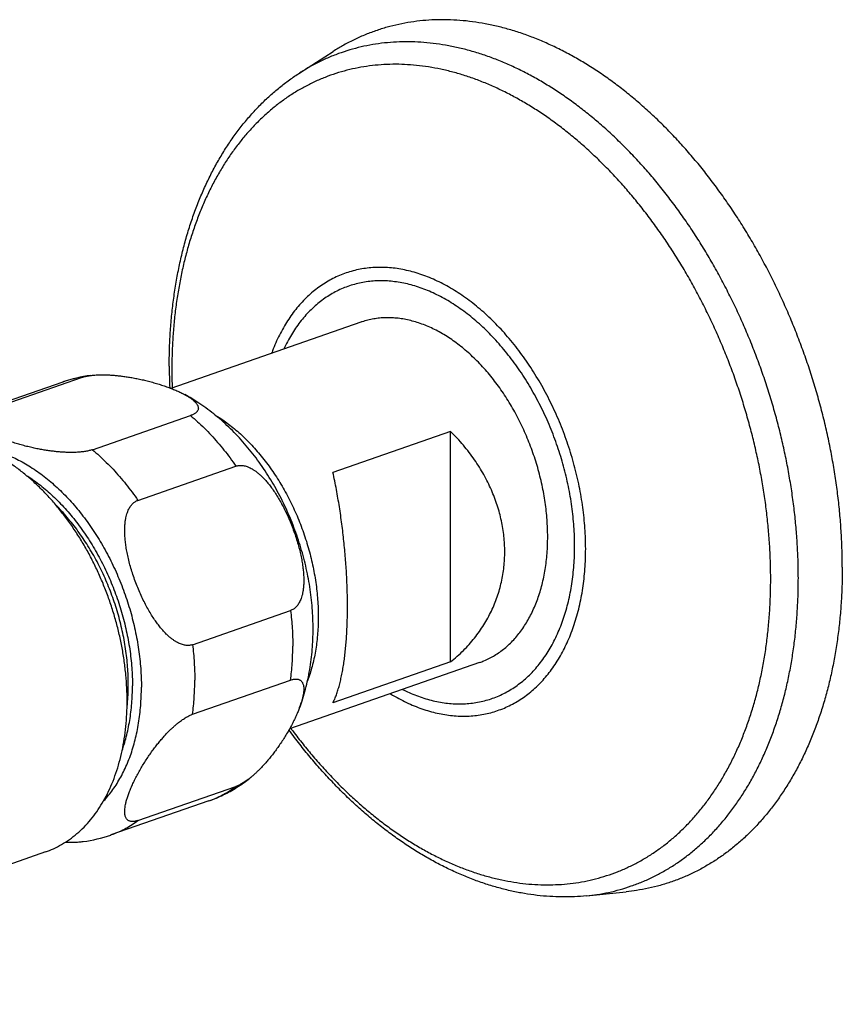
# Model space of a CAD drawing. Header units: millimetres. Extents: x 1235 to 2416, y 623 to 1378.
# Tile 10 of 19: x 1646 to 1705, y 643 to 714. Entities that reach past the tile are written whole.
import ezdxf

# ---------------------------------------------------------------- set-up
doc = ezdxf.new("R2010")
doc.units = ezdxf.units.MM
doc.header["$LTSCALE"] = 30.734
doc.layers.get('0').update_dxf_attribs({"linetype": 'CONTINUOUS'})

msp = doc.modelspace()

# ---------------------------------------------------------------- linework, layer by layer
at = {"color": 7, "linetype": 'CONTINUOUS'}
for p, q in [((1666.035, 710.034), (1668.447, 711.578)), ((1670.448, 692.046), (1656.75, 687.272)), ((1648.955, 687.731), (1641.884, 685.267)), ((1643.213, 685.59), (1650.284, 688.055)), ((1651.087, 682.845), (1658.158, 685.31)), ((1676.919, 684.169), (1668.434, 681.212)), ((1676.919, 667.534), (1676.919, 684.169)), ((1654.367, 679.192), (1661.438, 681.656)), ((1658.304, 668.78), (1665.375, 671.245)), ((1679.006, 667.495), (1665.308, 662.72)), ((1676.919, 667.534), (1668.434, 664.577)), ((1658.304, 663.76), (1665.375, 666.225)), ((1654.367, 656.094), (1661.438, 658.558)), ((1659.487, 657.515), (1652.416, 655.05)), ((1647.689, 653.825), (1616.156, 642.834)), ((1686.73, 650.662), (1689.579, 650.952))]:
    msp.add_line(p, q, dxfattribs=at)
for centre, radius, start, end in [((1696.614, 688.884), 39.99, 180.01103, 182.25927), ((1652.206, 678.395), 9.887, 97.26793, 109.20037), ((1638.888, 665.837), 14.779, 353.74333, 355.49834), ((1649.165, 664.386), 9.887, 277.26793, 289.20037)]:
    msp.add_arc(centre, radius, start, end, dxfattribs=at)
at = {"color": 9, "linetype": 'CONTINUOUS'}
for centre, radius, start, end in [((1695.592, 688.588), 38.78, 180.00982, 181.90293), ((1651.289, 681.023), 7.103, 98.13315, 109.18618)]:
    msp.add_arc(centre, radius, start, end, dxfattribs=at)
at = {"color": 7, "linetype": 'CONTINUOUS'}
for points, knots in [([(1705.168, 674.361), (1705.168, 674.772), (1705.155, 675.598), (1705.099, 676.842), (1705.006, 678.095), (1704.876, 679.354), (1704.709, 680.619), (1704.506, 681.887), (1704.266, 683.155), (1703.991, 684.422), (1703.68, 685.686), (1703.335, 686.944), (1702.955, 688.195), (1702.541, 689.436), (1702.095, 690.666), (1701.616, 691.883), (1701.106, 693.084), (1700.565, 694.268), (1699.994, 695.432), (1699.395, 696.576), (1698.768, 697.696), (1698.113, 698.792), (1697.433, 699.861), (1696.728, 700.901), (1696, 701.912), (1695.249, 702.891), (1694.477, 703.836), (1693.686, 704.747), (1692.875, 705.622), (1692.047, 706.459), (1691.203, 707.257), (1690.345, 708.014), (1689.473, 708.73), (1688.59, 709.404), (1687.696, 710.033), (1686.793, 710.618), (1685.882, 711.157), (1684.966, 711.649), (1684.045, 712.094), (1683.121, 712.491), (1682.195, 712.838), (1681.269, 713.137), (1680.345, 713.385), (1679.423, 713.583), (1678.506, 713.731), (1677.595, 713.828), (1676.691, 713.873), (1675.796, 713.868), (1674.911, 713.811), (1674.038, 713.703), (1673.179, 713.544), (1672.334, 713.334), (1671.504, 713.075), (1670.693, 712.765), (1669.9, 712.406), (1669.149, 712.01), (1668.671, 711.722), (1668.447, 711.578)], [0, 0, 0, 0, 0.019996, 0.040192, 0.060563, 0.081106, 0.101791, 0.122612, 0.143545, 0.164572, 0.18568, 0.20684, 0.228045, 0.249264, 0.270488, 0.291692, 0.312855, 0.333966, 0.354995, 0.375935, 0.396758, 0.417453, 0.438001, 0.458379, 0.478584, 0.498586, 0.518384, 0.537955, 0.557291, 0.576382, 0.59521, 0.613778, 0.632066, 0.650078, 0.667805, 0.685243, 0.702396, 0.719257, 0.735839, 0.752136, 0.768164, 0.783928, 0.799437, 0.814711, 0.829758, 0.844604, 0.859263, 0.87376, 0.888119, 0.902362, 0.916523, 0.930621, 0.944693, 0.958763, 0.972861, 0.987018, 1, 1, 1, 1]), ([(1656.624, 688.876), (1656.624, 689.281), (1656.636, 690.087), (1656.693, 691.288), (1656.788, 692.473), (1656.922, 693.641), (1657.093, 694.789), (1657.302, 695.916), (1657.549, 697.02), (1657.833, 698.098), (1658.153, 699.149), (1658.51, 700.171), (1658.903, 701.161), (1659.331, 702.119), (1659.792, 703.042), (1660.287, 703.928), (1660.813, 704.776), (1661.371, 705.584), (1661.958, 706.352), (1662.573, 707.077), (1663.215, 707.759), (1663.883, 708.397), (1664.576, 708.99), (1665.291, 709.538), (1665.785, 709.874), (1666.035, 710.034)], [0, 0, 0, 0, 0.050337, 0.100176, 0.149453, 0.198148, 0.246283, 0.293751, 0.340622, 0.386826, 0.432347, 0.477223, 0.521341, 0.564798, 0.607544, 0.649572, 0.690951, 0.731596, 0.771614, 0.811011, 0.849781, 0.888039, 0.925778, 0.963073, 1, 1, 1, 1]), ([(1683.92, 676.567), (1683.92, 676.77), (1683.912, 677.181), (1683.877, 677.798), (1683.82, 678.421), (1683.741, 679.047), (1683.639, 679.674), (1683.514, 680.302), (1683.368, 680.929), (1683.201, 681.553), (1683.013, 682.172), (1682.803, 682.785), (1682.574, 683.391), (1682.326, 683.988), (1682.058, 684.574), (1681.773, 685.149), (1681.47, 685.71), (1681.15, 686.256), (1680.814, 686.787), (1680.463, 687.3), (1680.098, 687.794), (1679.719, 688.268), (1679.328, 688.721), (1678.926, 689.152), (1678.513, 689.56), (1678.091, 689.943), (1677.66, 690.302), (1677.222, 690.634), (1676.778, 690.939), (1676.329, 691.216), (1675.875, 691.465), (1675.419, 691.685), (1674.961, 691.875), (1674.503, 692.035), (1674.044, 692.165), (1673.588, 692.264), (1673.134, 692.332), (1672.684, 692.368), (1672.239, 692.373), (1671.8, 692.347), (1671.369, 692.289), (1670.946, 692.2), (1670.641, 692.112), (1670.477, 692.056), (1670.448, 692.046)], [0, 0, 0, 0, 0.026231, 0.052774, 0.079599, 0.106673, 0.133961, 0.161428, 0.189036, 0.216749, 0.244528, 0.272335, 0.30013, 0.327876, 0.355533, 0.383063, 0.410431, 0.437599, 0.464532, 0.491197, 0.517563, 0.543599, 0.569277, 0.594572, 0.619462, 0.643928, 0.667952, 0.691523, 0.714631, 0.737272, 0.759447, 0.781159, 0.80242, 0.823243, 0.843649, 0.863665, 0.883323, 0.902658, 0.921714, 0.940537, 0.959179, 0.977694, 0.996138, 1, 1, 1, 1]), ([(1650.284, 688.055), (1650.32, 688.067), (1650.396, 688.091), (1650.515, 688.123), (1650.644, 688.152), (1650.784, 688.178), (1650.889, 688.193), (1650.947, 688.201), (1650.955, 688.202)], [0, 0, 0, 0, 0.167196, 0.346211, 0.537529, 0.742819, 0.963625, 1, 1, 1, 1]), ([(1650.955, 688.202), (1651.001, 688.208), (1651.105, 688.22), (1651.272, 688.234), (1651.461, 688.245), (1651.666, 688.251), (1651.888, 688.252), (1652.127, 688.247), (1652.384, 688.235), (1652.661, 688.216), (1652.956, 688.188), (1653.268, 688.151), (1653.598, 688.104), (1653.942, 688.047), (1654.299, 687.979), (1654.667, 687.9), (1655.041, 687.811), (1655.418, 687.711), (1655.793, 687.602), (1656.16, 687.486), (1656.514, 687.362), (1656.849, 687.235), (1657.162, 687.104), (1657.449, 686.973), (1657.638, 686.877), (1657.732, 686.826), (1657.742, 686.821)], [0, 0, 0, 0, 0.019697, 0.044751, 0.071788, 0.100925, 0.13244, 0.1665, 0.203257, 0.242813, 0.285113, 0.330122, 0.37763, 0.427502, 0.479492, 0.533298, 0.58841, 0.644275, 0.700174, 0.755386, 0.809088, 0.860557, 0.909088, 0.954167, 0.995386, 1, 1, 1, 1]), ([(1666.999, 669.912), (1666.999, 670.164), (1666.989, 670.669), (1666.944, 671.429), (1666.869, 672.19), (1666.764, 672.951), (1666.631, 673.709), (1666.47, 674.464), (1666.282, 675.212), (1666.066, 675.954), (1665.825, 676.688), (1665.557, 677.412), (1665.264, 678.125), (1664.946, 678.827), (1664.603, 679.514), (1664.236, 680.187), (1663.847, 680.844), (1663.434, 681.483), (1662.999, 682.103), (1662.542, 682.702), (1662.065, 683.278), (1661.569, 683.83), (1661.054, 684.355), (1660.522, 684.853), (1659.975, 685.321), (1659.414, 685.757), (1658.841, 686.162), (1658.284, 686.516), (1657.914, 686.728), (1657.742, 686.821)], [0, 0, 0, 0, 0.037529, 0.075212, 0.11323, 0.151326, 0.18955, 0.227797, 0.266097, 0.304422, 0.342741, 0.381048, 0.419309, 0.45751, 0.495642, 0.533643, 0.571568, 0.609267, 0.646898, 0.684173, 0.721369, 0.758108, 0.79469, 0.830764, 0.866535, 0.901788, 0.936532, 0.970835, 1, 1, 1, 1]), ([(1657.742, 686.821), (1657.809, 686.785), (1657.942, 686.709), (1658.129, 686.59), (1658.294, 686.47), (1658.429, 686.355), (1658.537, 686.246), (1658.618, 686.143), (1658.675, 686.046), (1658.71, 685.954), (1658.725, 685.869), (1658.722, 685.791), (1658.703, 685.718), (1658.671, 685.651), (1658.627, 685.59), (1658.572, 685.533), (1658.507, 685.481), (1658.432, 685.432), (1658.349, 685.388), (1658.257, 685.346), (1658.192, 685.322), (1658.158, 685.31)], [0, 0, 0, 0, 0.100752, 0.202989, 0.292808, 0.370851, 0.438094, 0.495555, 0.544667, 0.586962, 0.624225, 0.658253, 0.690671, 0.722946, 0.756019, 0.79063, 0.827345, 0.866356, 0.907944, 0.952457, 1, 1, 1, 1]), ([(1651.087, 682.845), (1651.051, 682.832), (1650.975, 682.808), (1650.856, 682.776), (1650.727, 682.748), (1650.587, 682.722), (1650.437, 682.7), (1650.274, 682.681), (1650.099, 682.666), (1649.91, 682.655), (1649.705, 682.648), (1649.484, 682.648), (1649.244, 682.653), (1648.987, 682.664), (1648.71, 682.684), (1648.415, 682.712), (1648.103, 682.749), (1647.773, 682.795), (1647.429, 682.853), (1647.072, 682.921), (1646.704, 682.999), (1646.33, 683.089), (1645.953, 683.188), (1645.578, 683.297), (1645.211, 683.414), (1644.857, 683.537), (1644.522, 683.665), (1644.209, 683.795), (1643.922, 683.927), (1643.665, 684.057), (1643.438, 684.185), (1643.242, 684.309), (1643.077, 684.429), (1642.942, 684.544), (1642.834, 684.653), (1642.753, 684.757), (1642.696, 684.854), (1642.661, 684.945), (1642.646, 685.03), (1642.649, 685.109), (1642.668, 685.182), (1642.7, 685.249), (1642.744, 685.31), (1642.799, 685.367), (1642.864, 685.419), (1642.939, 685.467), (1643.022, 685.512), (1643.114, 685.553), (1643.179, 685.578), (1643.213, 685.59)], [0, 0, 0, 0, 0.011556, 0.023928, 0.037151, 0.05134, 0.066601, 0.082973, 0.1006, 0.119623, 0.140122, 0.162296, 0.186259, 0.212121, 0.239951, 0.269711, 0.301378, 0.334803, 0.369891, 0.40647, 0.444326, 0.483102, 0.522407, 0.561736, 0.600581, 0.638364, 0.674577, 0.708722, 0.740439, 0.769439, 0.795587, 0.818828, 0.839245, 0.856985, 0.87227, 0.885332, 0.896496, 0.90611, 0.914581, 0.922316, 0.929685, 0.937021, 0.944539, 0.952407, 0.960753, 0.969621, 0.979074, 0.989193, 1, 1, 1, 1]), ([(1680.823, 675.487), (1680.823, 675.672), (1680.813, 676.044), (1680.768, 676.602), (1680.693, 677.161), (1680.587, 677.721), (1680.452, 678.281), (1680.285, 678.84), (1680.089, 679.398), (1679.861, 679.953), (1679.603, 680.504), (1679.313, 681.052), (1678.993, 681.593), (1678.641, 682.129), (1678.257, 682.656), (1677.843, 683.174), (1677.397, 683.681), (1677.082, 684.008), (1676.919, 684.169)], [0, 0, 0, 0, 0.056836, 0.114083, 0.171764, 0.230041, 0.28897, 0.348601, 0.409088, 0.470437, 0.532739, 0.59609, 0.660473, 0.726013, 0.792714, 0.860565, 0.929675, 1, 1, 1, 1]), ([(1653.585, 664.711), (1653.585, 665.026), (1653.569, 665.661), (1653.501, 666.617), (1653.388, 667.581), (1653.23, 668.55), (1653.029, 669.518), (1652.785, 670.482), (1652.499, 671.438), (1652.172, 672.383), (1651.806, 673.312), (1651.401, 674.221), (1650.961, 675.108), (1650.486, 675.967), (1649.978, 676.796), (1649.44, 677.591), (1648.874, 678.349), (1648.282, 679.067), (1647.666, 679.742), (1647.029, 680.371), (1646.374, 680.952), (1645.703, 681.482), (1645.019, 681.959), (1644.325, 682.381), (1643.623, 682.746), (1642.917, 683.053), (1642.209, 683.301), (1641.502, 683.488), (1640.8, 683.613), (1640.104, 683.677), (1639.418, 683.678), (1638.745, 683.617), (1638.087, 683.493), (1637.65, 683.367), (1637.43, 683.291), (1637.419, 683.287)], [0, 0, 0, 0, 0.033772, 0.068084, 0.102797, 0.137864, 0.17326, 0.208835, 0.244519, 0.280296, 0.316011, 0.351582, 0.387002, 0.422123, 0.456859, 0.491216, 0.525062, 0.558316, 0.591002, 0.623012, 0.654279, 0.684853, 0.714659, 0.743657, 0.771926, 0.799436, 0.826184, 0.852285, 0.877763, 0.902656, 0.927119, 0.951225, 0.975048, 0.998768, 1, 1, 1, 1]), ([(1661.438, 681.656), (1661.473, 681.669), (1661.546, 681.689), (1661.659, 681.708), (1661.777, 681.715), (1661.9, 681.708), (1662.03, 681.689), (1662.166, 681.655), (1662.308, 681.605), (1662.459, 681.539), (1662.617, 681.454), (1662.784, 681.348), (1662.96, 681.219), (1663.145, 681.065), (1663.339, 680.883), (1663.54, 680.672), (1663.749, 680.431), (1663.962, 680.158), (1664.18, 679.853), (1664.399, 679.516), (1664.618, 679.147), (1664.835, 678.75), (1665.046, 678.327), (1665.249, 677.884), (1665.44, 677.425), (1665.617, 676.957), (1665.777, 676.487), (1665.918, 676.021), (1666.038, 675.567), (1666.138, 675.129), (1666.216, 674.711), (1666.273, 674.318), (1666.31, 673.95), (1666.329, 673.609), (1666.33, 673.295), (1666.317, 673.009), (1666.29, 672.751), (1666.251, 672.518), (1666.202, 672.311), (1666.144, 672.127), (1666.08, 671.964), (1666.009, 671.82), (1665.932, 671.694), (1665.851, 671.585), (1665.764, 671.49), (1665.674, 671.409), (1665.579, 671.341), (1665.479, 671.286), (1665.41, 671.257), (1665.375, 671.245)], [0, 0, 0, 0, 0.008677, 0.017517, 0.026629, 0.036172, 0.046296, 0.057107, 0.068778, 0.081485, 0.095368, 0.110654, 0.127526, 0.146168, 0.166751, 0.18937, 0.21413, 0.241039, 0.27014, 0.301405, 0.33476, 0.369991, 0.40683, 0.444872, 0.48368, 0.52271, 0.56145, 0.599359, 0.636002, 0.670981, 0.704035, 0.734958, 0.763683, 0.790192, 0.814534, 0.836727, 0.856885, 0.875111, 0.89158, 0.906485, 0.920013, 0.932392, 0.943769, 0.954322, 0.96423, 0.9736, 0.982585, 0.991349, 1, 1, 1, 1]), ([(1669.48, 671.533), (1669.48, 671.72), (1669.477, 672.096), (1669.465, 672.664), (1669.445, 673.242), (1669.417, 673.828), (1669.38, 674.422), (1669.336, 675.023), (1669.283, 675.63), (1669.222, 676.242), (1669.153, 676.859), (1669.076, 677.479), (1668.99, 678.102), (1668.896, 678.727), (1668.793, 679.351), (1668.682, 679.974), (1668.563, 680.595), (1668.478, 681.006), (1668.434, 681.212)], [0, 0, 0, 0, 0.057313, 0.115668, 0.174939, 0.235138, 0.296176, 0.357952, 0.420477, 0.483606, 0.547283, 0.611454, 0.67595, 0.740742, 0.805678, 0.870592, 0.935433, 1, 1, 1, 1]), ([(1658.304, 668.78), (1658.269, 668.768), (1658.196, 668.747), (1658.084, 668.729), (1657.966, 668.722), (1657.842, 668.728), (1657.712, 668.748), (1657.577, 668.782), (1657.434, 668.831), (1657.283, 668.898), (1657.125, 668.983), (1656.958, 669.089), (1656.782, 669.218), (1656.597, 669.372), (1656.403, 669.553), (1656.202, 669.764), (1655.994, 670.006), (1655.78, 670.279), (1655.563, 670.584), (1655.343, 670.921), (1655.124, 671.289), (1654.907, 671.687), (1654.696, 672.109), (1654.493, 672.553), (1654.302, 673.012), (1654.125, 673.48), (1653.965, 673.95), (1653.824, 674.415), (1653.704, 674.87), (1653.604, 675.308), (1653.527, 675.725), (1653.469, 676.119), (1653.432, 676.487), (1653.414, 676.828), (1653.412, 677.142), (1653.425, 677.428), (1653.453, 677.686), (1653.492, 677.919), (1653.54, 678.126), (1653.598, 678.31), (1653.663, 678.473), (1653.734, 678.616), (1653.81, 678.742), (1653.892, 678.852), (1653.978, 678.947), (1654.069, 679.028), (1654.164, 679.096), (1654.263, 679.151), (1654.332, 679.179), (1654.367, 679.192)], [0, 0, 0, 0, 0.008677, 0.017517, 0.026629, 0.036172, 0.046296, 0.057107, 0.068778, 0.081485, 0.095368, 0.110654, 0.127526, 0.146168, 0.166751, 0.189369, 0.21413, 0.241039, 0.270139, 0.301404, 0.334759, 0.36999, 0.406828, 0.444871, 0.483679, 0.522709, 0.561449, 0.599358, 0.636001, 0.670981, 0.704036, 0.734958, 0.763683, 0.790192, 0.814535, 0.836727, 0.856885, 0.875111, 0.89158, 0.906485, 0.920013, 0.932392, 0.943769, 0.954322, 0.96423, 0.9736, 0.982585, 0.991349, 1, 1, 1, 1]), ([(1653.622, 664.677), (1653.638, 664.881), (1653.662, 665.293), (1653.673, 665.917), (1653.661, 666.548), (1653.625, 667.187), (1653.565, 667.83), (1653.482, 668.477), (1653.375, 669.126), (1653.244, 669.775), (1653.091, 670.422), (1652.915, 671.066), (1652.718, 671.705), (1652.498, 672.338), (1652.258, 672.962), (1651.998, 673.577), (1651.718, 674.181), (1651.418, 674.772), (1651.101, 675.348), (1650.766, 675.909), (1650.415, 676.452), (1650.048, 676.976), (1649.667, 677.481), (1649.271, 677.965), (1648.879, 678.407), (1648.614, 678.684), (1648.489, 678.811)], [0, 0, 0, 0, 0.03972, 0.080023, 0.120867, 0.162205, 0.203986, 0.246159, 0.288667, 0.331453, 0.374458, 0.417621, 0.460881, 0.504175, 0.547442, 0.590619, 0.633644, 0.676458, 0.718999, 0.761212, 0.80304, 0.844429, 0.88533, 0.925696, 0.965482, 1, 1, 1, 1]), ([(1679.006, 667.495), (1679.113, 667.533), (1679.353, 667.624), (1679.718, 667.793), (1680.097, 668.003), (1680.463, 668.243), (1680.814, 668.512), (1681.151, 668.809), (1681.471, 669.133), (1681.775, 669.483), (1682.06, 669.859), (1682.328, 670.26), (1682.577, 670.684), (1682.806, 671.131), (1683.015, 671.599), (1683.203, 672.087), (1683.37, 672.595), (1683.516, 673.12), (1683.64, 673.662), (1683.742, 674.218), (1683.821, 674.789), (1683.878, 675.372), (1683.912, 675.966), (1683.92, 676.365), (1683.92, 676.567)], [0, 0, 0, 0, 0.030903, 0.070095, 0.109506, 0.149255, 0.189452, 0.230202, 0.271598, 0.313724, 0.356651, 0.40044, 0.445139, 0.490785, 0.537404, 0.58501, 0.633608, 0.683191, 0.733746, 0.785247, 0.837666, 0.890962, 0.94509, 1, 1, 1, 1]), ([(1676.919, 667.534), (1677.082, 667.665), (1677.397, 667.934), (1677.843, 668.358), (1678.258, 668.798), (1678.641, 669.254), (1678.993, 669.724), (1679.314, 670.206), (1679.604, 670.699), (1679.862, 671.203), (1680.09, 671.716), (1680.286, 672.237), (1680.452, 672.765), (1680.588, 673.3), (1680.693, 673.84), (1680.768, 674.386), (1680.813, 674.935), (1680.823, 675.303), (1680.823, 675.487)], [0, 0, 0, 0, 0.068289, 0.135392, 0.201327, 0.266263, 0.330246, 0.393335, 0.455702, 0.517381, 0.578507, 0.639212, 0.699536, 0.759663, 0.819669, 0.879631, 0.93973, 1, 1, 1, 1]), ([(1705.168, 674.361), (1705.168, 673.954), (1705.156, 673.145), (1705.1, 671.94), (1705.007, 670.752), (1704.878, 669.582), (1704.711, 668.434), (1704.508, 667.308), (1704.269, 666.206), (1703.994, 665.13), (1703.683, 664.083), (1703.338, 663.065), (1702.958, 662.078), (1702.545, 661.124), (1702.099, 660.205), (1701.62, 659.321), (1701.11, 658.475), (1700.569, 657.667), (1699.998, 656.9), (1699.398, 656.174), (1698.77, 655.49), (1698.115, 654.849), (1697.434, 654.254), (1696.729, 653.704), (1695.999, 653.201), (1695.248, 652.745), (1694.475, 652.337), (1693.682, 651.977), (1692.87, 651.668), (1692.041, 651.408), (1691.196, 651.198), (1690.374, 651.047), (1689.832, 650.977), (1689.579, 650.952)], [0, 0, 0, 0, 0.039527, 0.078612, 0.117214, 0.155333, 0.192925, 0.229993, 0.266511, 0.302465, 0.337859, 0.372668, 0.406912, 0.440574, 0.473673, 0.506213, 0.538204, 0.569678, 0.600638, 0.631133, 0.661177, 0.690816, 0.72009, 0.749034, 0.777712, 0.806157, 0.83444, 0.862604, 0.890712, 0.918825, 0.94699, 0.97528, 1, 1, 1, 1]), ([(1668.434, 664.577), (1668.479, 664.67), (1668.567, 664.866), (1668.686, 665.177), (1668.796, 665.511), (1668.898, 665.869), (1668.992, 666.248), (1669.078, 666.648), (1669.155, 667.067), (1669.224, 667.504), (1669.285, 667.958), (1669.337, 668.428), (1669.381, 668.914), (1669.417, 669.413), (1669.445, 669.926), (1669.465, 670.451), (1669.477, 670.988), (1669.48, 671.351), (1669.48, 671.533)], [0, 0, 0, 0, 0.044008, 0.090941, 0.140691, 0.193233, 0.248436, 0.306158, 0.366353, 0.428842, 0.493544, 0.56038, 0.629168, 0.699899, 0.772439, 0.846661, 0.922573, 1, 1, 1, 1]), ([(1666.021, 664.231), (1666.024, 664.238), (1666.107, 664.459), (1666.261, 664.906), (1666.458, 665.58), (1666.626, 666.274), (1666.763, 666.981), (1666.869, 667.701), (1666.944, 668.432), (1666.989, 669.17), (1666.999, 669.664), (1666.999, 669.912)], [0, 0, 0, 0, 0.003755, 0.122631, 0.244558, 0.367251, 0.491702, 0.617407, 0.743944, 0.87191, 1, 1, 1, 1]), ([(1665.375, 666.225), (1665.409, 666.237), (1665.476, 666.258), (1665.574, 666.281), (1665.669, 666.296), (1665.76, 666.302), (1665.846, 666.298), (1665.928, 666.284), (1666.006, 666.258), (1666.078, 666.219), (1666.143, 666.166), (1666.202, 666.098), (1666.251, 666.012), (1666.29, 665.908), (1666.317, 665.783), (1666.33, 665.637), (1666.328, 665.468), (1666.309, 665.275), (1666.272, 665.058), (1666.214, 664.817), (1666.136, 664.553), (1666.067, 664.355), (1666.027, 664.245), (1666.021, 664.231)], [0, 0, 0, 0, 0.038115, 0.073963, 0.107675, 0.139593, 0.170025, 0.199213, 0.227709, 0.256198, 0.28547, 0.316683, 0.351044, 0.389864, 0.434446, 0.4859, 0.545301, 0.613394, 0.690923, 0.778362, 0.875979, 0.983525, 1, 1, 1, 1]), ([(1647.688, 653.825), (1647.887, 653.894), (1648.288, 654.055), (1648.872, 654.356), (1649.44, 654.72), (1649.98, 655.142), (1650.489, 655.619), (1650.964, 656.148), (1651.406, 656.729), (1651.81, 657.358), (1652.176, 658.033), (1652.503, 658.751), (1652.789, 659.509), (1653.033, 660.304), (1653.233, 661.133), (1653.39, 661.992), (1653.503, 662.878), (1653.57, 663.788), (1653.585, 664.401), (1653.585, 664.711)], [0, 0, 0, 0, 0.047701, 0.098192, 0.149237, 0.201047, 0.253742, 0.307631, 0.362861, 0.419451, 0.477613, 0.537414, 0.598768, 0.661788, 0.72648, 0.792665, 0.860372, 0.929566, 1, 1, 1, 1]), ([(1666.021, 664.231), (1665.988, 664.142), (1665.909, 663.944), (1665.775, 663.635), (1665.614, 663.298), (1665.437, 662.954), (1665.246, 662.606), (1665.043, 662.261), (1664.832, 661.922), (1664.615, 661.595), (1664.396, 661.281), (1664.176, 660.984), (1663.959, 660.705), (1663.746, 660.445), (1663.538, 660.205), (1663.336, 659.985), (1663.143, 659.785), (1662.958, 659.604), (1662.783, 659.441), (1662.638, 659.315), (1662.553, 659.244), (1662.523, 659.22)], [0, 0, 0, 0, 0.046081, 0.103538, 0.16421, 0.227268, 0.29187, 0.357065, 0.422024, 0.485925, 0.548144, 0.608111, 0.665496, 0.720034, 0.771592, 0.819947, 0.865081, 0.906947, 0.94568, 0.981468, 1, 1, 1, 1]), ([(1654.367, 656.094), (1654.333, 656.082), (1654.267, 656.061), (1654.168, 656.037), (1654.073, 656.022), (1653.983, 656.016), (1653.896, 656.02), (1653.814, 656.035), (1653.737, 656.061), (1653.665, 656.099), (1653.599, 656.152), (1653.541, 656.221), (1653.491, 656.306), (1653.452, 656.411), (1653.425, 656.535), (1653.412, 656.682), (1653.414, 656.851), (1653.433, 657.043), (1653.471, 657.26), (1653.528, 657.501), (1653.606, 657.766), (1653.706, 658.053), (1653.827, 658.36), (1653.968, 658.684), (1654.128, 659.02), (1654.305, 659.365), (1654.496, 659.712), (1654.699, 660.057), (1654.911, 660.396), (1655.127, 660.724), (1655.346, 661.037), (1655.566, 661.335), (1655.783, 661.613), (1655.996, 661.873), (1656.204, 662.113), (1656.406, 662.333), (1656.599, 662.534), (1656.784, 662.714), (1656.96, 662.877), (1657.126, 663.022), (1657.284, 663.152), (1657.434, 663.268), (1657.577, 663.37), (1657.712, 663.461), (1657.841, 663.54), (1657.964, 663.609), (1658.082, 663.669), (1658.194, 663.719), (1658.268, 663.747), (1658.304, 663.76)], [0, 0, 0, 0, 0.010495, 0.020366, 0.029648, 0.038437, 0.046817, 0.054854, 0.0627, 0.070545, 0.078605, 0.087199, 0.096661, 0.10735, 0.119626, 0.133794, 0.15015, 0.1689, 0.190247, 0.214324, 0.241204, 0.270817, 0.30302, 0.337517, 0.373945, 0.411804, 0.450591, 0.489734, 0.528735, 0.5671, 0.604456, 0.640459, 0.674913, 0.707657, 0.738612, 0.767644, 0.794741, 0.819878, 0.843132, 0.864619, 0.884458, 0.902848, 0.919873, 0.935675, 0.9504, 0.96409, 0.976855, 0.988812, 1, 1, 1, 1]), ([(1686.73, 650.662), (1686.439, 650.632), (1685.851, 650.589), (1684.961, 650.573), (1684.062, 650.605), (1683.153, 650.686), (1682.237, 650.817), (1681.315, 650.997), (1680.389, 651.227), (1679.46, 651.506), (1678.531, 651.834), (1677.603, 652.211), (1676.678, 652.636), (1675.757, 653.109), (1674.843, 653.628), (1673.937, 654.193), (1673.041, 654.802), (1672.157, 655.455), (1671.285, 656.15), (1670.428, 656.886), (1669.586, 657.661), (1668.762, 658.474), (1667.956, 659.324), (1667.17, 660.209), (1666.404, 661.128), (1665.77, 661.939), (1665.393, 662.446), (1665.257, 662.631)], [0, 0, 0, 0, 0.034212, 0.068789, 0.103786, 0.139281, 0.175252, 0.211787, 0.248908, 0.286594, 0.324953, 0.363922, 0.403515, 0.443795, 0.484677, 0.526217, 0.568387, 0.611135, 0.65454, 0.698493, 0.743011, 0.788088, 0.833652, 0.87974, 0.92628, 0.973245, 1, 1, 1, 1]), ([(1659.487, 657.515), (1659.663, 657.576), (1660.011, 657.708), (1660.522, 657.937), (1661.022, 658.196), (1661.511, 658.484), (1661.986, 658.803), (1662.319, 659.055), (1662.496, 659.198), (1662.523, 659.22)], [0, 0, 0, 0, 0.15941, 0.319244, 0.47962, 0.641983, 0.805469, 0.969905, 1, 1, 1, 1]), ([(1662.523, 659.22), (1662.5, 659.201), (1662.428, 659.143), (1662.308, 659.051), (1662.165, 658.948), (1662.03, 658.858), (1661.901, 658.778), (1661.778, 658.709), (1661.661, 658.65), (1661.548, 658.599), (1661.474, 658.571), (1661.438, 658.558)], [0, 0, 0, 0, 0.070116, 0.218117, 0.355133, 0.482315, 0.600821, 0.710998, 0.813728, 0.909955, 1, 1, 1, 1]), ([(1649.152, 654.539), (1649.185, 654.537), (1649.297, 654.533), (1649.484, 654.529), (1649.705, 654.53), (1649.91, 654.536), (1650.099, 654.547), (1650.266, 654.562), (1650.37, 654.573), (1650.416, 654.579)], [0, 0, 0, 0, 0.078115, 0.266697, 0.441196, 0.602519, 0.752223, 0.890943, 1, 1, 1, 1])]:
    msp.add_open_spline(points, degree=3, knots=knots, dxfattribs=at)
at = {"color": 9, "linetype": 'CONTINUOUS'}
for points, knots in [([(1701.997, 673.587), (1701.997, 673.989), (1701.984, 674.798), (1701.929, 676.016), (1701.838, 677.243), (1701.711, 678.477), (1701.547, 679.716), (1701.348, 680.957), (1701.113, 682.199), (1700.844, 683.44), (1700.539, 684.677), (1700.201, 685.91), (1699.829, 687.135), (1699.424, 688.35), (1698.987, 689.555), (1698.518, 690.746), (1698.018, 691.923), (1697.489, 693.082), (1696.93, 694.222), (1696.343, 695.342), (1695.728, 696.439), (1695.088, 697.512), (1694.422, 698.559), (1693.732, 699.578), (1693.018, 700.568), (1692.283, 701.526), (1691.527, 702.452), (1690.752, 703.344), (1689.958, 704.201), (1689.147, 705.021), (1688.321, 705.802), (1687.48, 706.544), (1686.626, 707.245), (1685.761, 707.905), (1684.886, 708.521), (1684.001, 709.094), (1683.11, 709.622), (1682.212, 710.104), (1681.31, 710.539), (1680.405, 710.928), (1679.499, 711.268), (1678.592, 711.561), (1677.687, 711.804), (1676.784, 711.998), (1675.886, 712.143), (1674.994, 712.237), (1674.109, 712.282), (1673.232, 712.276), (1672.366, 712.221), (1671.511, 712.115), (1670.669, 711.959), (1669.841, 711.754), (1669.029, 711.5), (1668.234, 711.196), (1667.458, 710.845), (1666.723, 710.457), (1666.255, 710.175), (1666.035, 710.034)], [0, 0, 0, 0, 0.019997, 0.04019, 0.060564, 0.081104, 0.101792, 0.122611, 0.143544, 0.164573, 0.185678, 0.206841, 0.228044, 0.249265, 0.270488, 0.291691, 0.312856, 0.333964, 0.354997, 0.375934, 0.396759, 0.417453, 0.437999, 0.458381, 0.478582, 0.498588, 0.518383, 0.537955, 0.557291, 0.57638, 0.595211, 0.613776, 0.632067, 0.650078, 0.667804, 0.685244, 0.702395, 0.719259, 0.735838, 0.752137, 0.768164, 0.783927, 0.799438, 0.81471, 0.829759, 0.844603, 0.859263, 0.87376, 0.888118, 0.902363, 0.916522, 0.930622, 0.944693, 0.958763, 0.972861, 0.987017, 1, 1, 1, 1]), ([(1700.004, 673.526), (1700.004, 673.917), (1699.992, 674.704), (1699.938, 675.888), (1699.848, 677.081), (1699.723, 678.28), (1699.562, 679.485), (1699.366, 680.691), (1699.135, 681.899), (1698.869, 683.105), (1698.57, 684.307), (1698.237, 685.504), (1697.871, 686.694), (1697.472, 687.874), (1697.042, 689.043), (1696.581, 690.199), (1696.09, 691.339), (1695.569, 692.463), (1695.02, 693.567), (1694.444, 694.651), (1693.84, 695.712), (1693.211, 696.748), (1692.557, 697.759), (1691.88, 698.742), (1691.18, 699.695), (1690.459, 700.617), (1689.718, 701.507), (1688.958, 702.363), (1688.181, 703.184), (1687.387, 703.967), (1686.579, 704.713), (1685.756, 705.419), (1684.922, 706.085), (1684.077, 706.709), (1683.222, 707.29), (1682.359, 707.828), (1681.49, 708.321), (1680.615, 708.769), (1679.736, 709.171), (1678.856, 709.526), (1677.974, 709.834), (1677.093, 710.093), (1676.215, 710.305), (1675.34, 710.467), (1674.469, 710.581), (1673.606, 710.646), (1672.75, 710.661), (1671.904, 710.627), (1671.068, 710.543), (1670.245, 710.411), (1669.435, 710.229), (1668.64, 709.999), (1667.861, 709.72), (1667.1, 709.394), (1666.358, 709.02), (1665.636, 708.6), (1664.936, 708.134), (1664.257, 707.623), (1663.603, 707.067), (1662.973, 706.468), (1662.369, 705.827), (1661.792, 705.145), (1661.243, 704.422), (1660.722, 703.661), (1660.23, 702.862), (1659.769, 702.027), (1659.339, 701.158), (1658.941, 700.254), (1658.575, 699.319), (1658.243, 698.354), (1657.943, 697.359), (1657.678, 696.338), (1657.448, 695.291), (1657.252, 694.221), (1657.091, 693.129), (1656.966, 692.016), (1656.877, 690.886), (1656.823, 689.739), (1656.811, 688.969), (1656.811, 688.582)], [0, 0, 0, 0, 0.014568, 0.02928, 0.044127, 0.059094, 0.074171, 0.089344, 0.1046, 0.119925, 0.135305, 0.150727, 0.166175, 0.181635, 0.197094, 0.212536, 0.227948, 0.243315, 0.258623, 0.273858, 0.289007, 0.304056, 0.318993, 0.333805, 0.348481, 0.363009, 0.377379, 0.391581, 0.405605, 0.419445, 0.433092, 0.44654, 0.459784, 0.472821, 0.485646, 0.498259, 0.510659, 0.522848, 0.534829, 0.546605, 0.558183, 0.569571, 0.580778, 0.591814, 0.602693, 0.613429, 0.624037, 0.634536, 0.644944, 0.65528, 0.665565, 0.675821, 0.686068, 0.696329, 0.706626, 0.716979, 0.727409, 0.737935, 0.748576, 0.759348, 0.770268, 0.781348, 0.792602, 0.804039, 0.815669, 0.827499, 0.839535, 0.85178, 0.864236, 0.876906, 0.889787, 0.902879, 0.916178, 0.92968, 0.943378, 0.957268, 0.97134, 0.985588, 1, 1, 1, 1]), ([(1686.659, 675.695), (1686.659, 675.941), (1686.65, 676.436), (1686.611, 677.182), (1686.546, 677.934), (1686.456, 678.689), (1686.34, 679.447), (1686.198, 680.206), (1686.032, 680.964), (1685.841, 681.72), (1685.626, 682.471), (1685.388, 683.216), (1685.126, 683.954), (1684.842, 684.683), (1684.536, 685.402), (1684.208, 686.107), (1683.86, 686.8), (1683.492, 687.476), (1683.105, 688.136), (1682.7, 688.778), (1682.278, 689.4), (1681.84, 690.001), (1681.386, 690.58), (1680.917, 691.134), (1680.436, 691.665), (1679.942, 692.169), (1679.437, 692.646), (1678.922, 693.094), (1678.397, 693.514), (1677.865, 693.904), (1677.327, 694.262), (1676.783, 694.589), (1676.234, 694.884), (1675.682, 695.145), (1675.129, 695.373), (1674.575, 695.566), (1674.021, 695.725), (1673.469, 695.849), (1672.92, 695.938), (1672.376, 695.991), (1671.836, 696.008), (1671.303, 695.99), (1670.778, 695.936), (1670.262, 695.847), (1669.756, 695.722), (1669.261, 695.562), (1668.778, 695.368), (1668.309, 695.139), (1667.854, 694.877), (1667.415, 694.581), (1666.992, 694.253), (1666.586, 693.893), (1666.199, 693.502), (1665.831, 693.081), (1665.483, 692.631), (1665.155, 692.152), (1664.849, 691.647), (1664.564, 691.116), (1664.303, 690.56), (1664.121, 690.117), (1664.024, 689.861), (1664.002, 689.8)], [0, 0, 0, 0, 0.019385, 0.038988, 0.058791, 0.07877, 0.098905, 0.119171, 0.139546, 0.160003, 0.18052, 0.201069, 0.221627, 0.242168, 0.262667, 0.283098, 0.303437, 0.32366, 0.343743, 0.363663, 0.383399, 0.402929, 0.422234, 0.441295, 0.460095, 0.478619, 0.496854, 0.514787, 0.532409, 0.549713, 0.566694, 0.583351, 0.599683, 0.615695, 0.631393, 0.646788, 0.661893, 0.676724, 0.691302, 0.705651, 0.719798, 0.733771, 0.747605, 0.761333, 0.774991, 0.788618, 0.802252, 0.815931, 0.829691, 0.84357, 0.8576, 0.871813, 0.886239, 0.900903, 0.915827, 0.931031, 0.94653, 0.962336, 0.978459, 0.994904, 1, 1, 1, 1]), ([(1685.862, 675.889), (1685.862, 676.124), (1685.854, 676.596), (1685.816, 677.307), (1685.753, 678.026), (1685.666, 678.75), (1685.553, 679.476), (1685.416, 680.203), (1685.255, 680.928), (1685.07, 681.651), (1684.861, 682.369), (1684.63, 683.081), (1684.376, 683.787), (1684.1, 684.483), (1683.803, 685.168), (1683.486, 685.841), (1683.148, 686.501), (1682.792, 687.145), (1682.417, 687.772), (1682.025, 688.382), (1681.617, 688.972), (1681.193, 689.541), (1680.754, 690.088), (1680.301, 690.612), (1679.836, 691.111), (1679.36, 691.584), (1678.872, 692.031), (1678.376, 692.45), (1677.871, 692.84), (1677.359, 693.201), (1676.841, 693.531), (1676.318, 693.83), (1675.792, 694.098), (1675.263, 694.333), (1674.732, 694.535), (1674.202, 694.703), (1673.673, 694.838), (1673.146, 694.938), (1672.622, 695.004), (1672.104, 695.036), (1671.591, 695.032), (1671.085, 694.994), (1670.588, 694.922), (1670.099, 694.815), (1669.622, 694.674), (1669.156, 694.499), (1668.702, 694.29), (1668.263, 694.049), (1667.838, 693.775), (1667.428, 693.469), (1667.036, 693.133), (1666.661, 692.766), (1666.304, 692.369), (1665.966, 691.944), (1665.649, 691.492), (1665.352, 691.013), (1665.098, 690.549), (1664.949, 690.243), (1664.887, 690.109)], [0, 0, 0, 0, 0.020135, 0.040554, 0.061222, 0.082104, 0.103161, 0.124353, 0.145644, 0.167012, 0.188437, 0.209898, 0.231369, 0.25282, 0.27422, 0.295543, 0.316761, 0.33785, 0.358786, 0.379544, 0.4001, 0.420432, 0.440519, 0.460341, 0.479881, 0.499123, 0.518053, 0.536659, 0.554933, 0.572866, 0.590456, 0.607702, 0.624605, 0.641172, 0.65741, 0.673333, 0.688957, 0.704303, 0.719393, 0.734256, 0.748922, 0.763424, 0.7778, 0.792088, 0.806328, 0.820561, 0.834828, 0.84917, 0.863626, 0.878232, 0.893025, 0.908035, 0.92329, 0.938817, 0.954637, 0.970768, 0.987224, 1, 1, 1, 1]), ([(1658.158, 685.31), (1658.329, 685.166), (1658.669, 684.868), (1659.163, 684.397), (1659.647, 683.898), (1660.117, 683.374), (1660.574, 682.824), (1661.016, 682.252), (1661.299, 681.857), (1661.438, 681.656)], [0, 0, 0, 0, 0.136396, 0.275128, 0.416102, 0.559207, 0.704319, 0.8513, 1, 1, 1, 1]), ([(1659.904, 685.371), (1660.013, 685.306), (1660.272, 685.143), (1660.676, 684.866), (1661.114, 684.534), (1661.544, 684.176), (1661.967, 683.792), (1662.38, 683.385), (1662.782, 682.954), (1663.173, 682.501), (1663.551, 682.026), (1663.917, 681.532), (1664.268, 681.019), (1664.603, 680.489), (1664.923, 679.943), (1665.226, 679.381), (1665.512, 678.807), (1665.779, 678.221), (1666.028, 677.624), (1666.257, 677.018), (1666.466, 676.404), (1666.655, 675.785), (1666.822, 675.161), (1666.968, 674.535), (1667.092, 673.907), (1667.194, 673.279), (1667.274, 672.653), (1667.331, 672.031), (1667.365, 671.413), (1667.373, 671.003), (1667.373, 670.799)], [0, 0, 0, 0, 0.022327, 0.053941, 0.086188, 0.119055, 0.152526, 0.186577, 0.221183, 0.256313, 0.291932, 0.328002, 0.364482, 0.401329, 0.438497, 0.475937, 0.513602, 0.551439, 0.589397, 0.627423, 0.665465, 0.703469, 0.741382, 0.779153, 0.81673, 0.854063, 0.891102, 0.927801, 0.964114, 1, 1, 1, 1]), ([(1642.966, 683.023), (1643.058, 683.01), (1643.318, 682.967), (1643.747, 682.874), (1644.251, 682.732), (1644.756, 682.555), (1645.26, 682.346), (1645.762, 682.104), (1646.261, 681.83), (1646.755, 681.525), (1647.244, 681.189), (1647.726, 680.824), (1648.2, 680.429), (1648.665, 680.007), (1649.119, 679.559), (1649.562, 679.084), (1649.992, 678.586), (1650.409, 678.064), (1650.811, 677.52), (1651.197, 676.955), (1651.567, 676.372), (1651.919, 675.77), (1652.252, 675.153), (1652.567, 674.521), (1652.861, 673.875), (1653.135, 673.218), (1653.387, 672.552), (1653.617, 671.877), (1653.824, 671.195), (1654.009, 670.508), (1654.169, 669.819), (1654.306, 669.128), (1654.418, 668.437), (1654.506, 667.748), (1654.569, 667.063), (1654.606, 666.383), (1654.615, 665.932), (1654.615, 665.708)], [0, 0, 0, 0, 0.012401, 0.035289, 0.058624, 0.082435, 0.106746, 0.131574, 0.156931, 0.182821, 0.209246, 0.236199, 0.26367, 0.291646, 0.320108, 0.349034, 0.378396, 0.408168, 0.438317, 0.468809, 0.499607, 0.530673, 0.561968, 0.593449, 0.625075, 0.656802, 0.688586, 0.720382, 0.752148, 0.783837, 0.815408, 0.846816, 0.87802, 0.908979, 0.939653, 0.970005, 1, 1, 1, 1]), ([(1651.087, 682.845), (1651.258, 682.701), (1651.598, 682.403), (1652.092, 681.932), (1652.575, 681.433), (1653.046, 680.909), (1653.503, 680.36), (1653.945, 679.787), (1654.228, 679.392), (1654.367, 679.192)], [0, 0, 0, 0, 0.136396, 0.275128, 0.416102, 0.559207, 0.704319, 0.8513, 1, 1, 1, 1]), ([(1646.308, 680.996), (1646.454, 680.904), (1646.76, 680.702), (1647.217, 680.37), (1647.679, 679.998), (1648.133, 679.599), (1648.577, 679.174), (1649.011, 678.722), (1649.432, 678.246), (1649.84, 677.747), (1650.234, 677.226), (1650.612, 676.685), (1650.975, 676.124), (1651.321, 675.545), (1651.648, 674.95), (1651.957, 674.34), (1652.246, 673.716), (1652.515, 673.082), (1652.763, 672.437), (1652.989, 671.783), (1653.193, 671.123), (1653.374, 670.459), (1653.532, 669.79), (1653.667, 669.121), (1653.777, 668.451), (1653.863, 667.783), (1653.925, 667.119), (1653.962, 666.462), (1653.971, 666.025), (1653.971, 665.809)], [0, 0, 0, 0, 0.029329, 0.062224, 0.095773, 0.12996, 0.164764, 0.200157, 0.236109, 0.272585, 0.309544, 0.346944, 0.38474, 0.422884, 0.461326, 0.500013, 0.538891, 0.577905, 0.617, 0.656123, 0.695216, 0.734215, 0.773062, 0.811716, 0.850137, 0.888255, 0.925989, 0.963262, 1, 1, 1, 1]), ([(1672.56, 665.248), (1672.678, 665.176), (1672.976, 665.001), (1673.459, 664.741), (1674.011, 664.48), (1674.564, 664.252), (1675.118, 664.059), (1675.672, 663.9), (1676.224, 663.776), (1676.773, 663.687), (1677.318, 663.634), (1677.857, 663.617), (1678.39, 663.635), (1678.915, 663.689), (1679.431, 663.778), (1679.937, 663.903), (1680.432, 664.063), (1680.915, 664.257), (1681.384, 664.486), (1681.839, 664.748), (1682.278, 665.044), (1682.701, 665.372), (1683.107, 665.732), (1683.494, 666.123), (1683.862, 666.544), (1684.21, 666.994), (1684.538, 667.473), (1684.844, 667.978), (1685.129, 668.509), (1685.39, 669.065), (1685.629, 669.645), (1685.844, 670.247), (1686.034, 670.87), (1686.2, 671.513), (1686.341, 672.173), (1686.457, 672.851), (1686.547, 673.544), (1686.612, 674.25), (1686.65, 674.969), (1686.659, 675.452), (1686.659, 675.695)], [0, 0, 0, 0, 0.018571, 0.046515, 0.073912, 0.100771, 0.127111, 0.152955, 0.178332, 0.203275, 0.227826, 0.25203, 0.275939, 0.299608, 0.323096, 0.346466, 0.369782, 0.39311, 0.416514, 0.440058, 0.463803, 0.487809, 0.512128, 0.536811, 0.5619, 0.587436, 0.613449, 0.639968, 0.667012, 0.694598, 0.722735, 0.751428, 0.780676, 0.810474, 0.840813, 0.871678, 0.903052, 0.934914, 0.967239, 1, 1, 1, 1]), ([(1673.444, 665.556), (1673.519, 665.519), (1673.767, 665.398), (1674.192, 665.209), (1674.722, 665.007), (1675.252, 664.839), (1675.781, 664.704), (1676.308, 664.604), (1676.832, 664.538), (1677.351, 664.506), (1677.863, 664.509), (1678.369, 664.547), (1678.867, 664.62), (1679.355, 664.727), (1679.833, 664.868), (1680.299, 665.043), (1680.752, 665.251), (1681.192, 665.493), (1681.617, 665.767), (1682.026, 666.072), (1682.419, 666.409), (1682.794, 666.776), (1683.15, 667.172), (1683.488, 667.597), (1683.806, 668.05), (1684.103, 668.529), (1684.378, 669.033), (1684.632, 669.562), (1684.863, 670.114), (1685.072, 670.687), (1685.257, 671.281), (1685.418, 671.895), (1685.555, 672.526), (1685.667, 673.174), (1685.754, 673.837), (1685.817, 674.512), (1685.854, 675.198), (1685.862, 675.658), (1685.862, 675.889)], [0, 0, 0, 0, 0.012464, 0.041397, 0.069757, 0.097566, 0.124854, 0.151655, 0.17801, 0.203967, 0.229581, 0.254909, 0.280017, 0.30497, 0.32984, 0.354698, 0.379615, 0.404662, 0.429909, 0.45542, 0.481255, 0.507469, 0.534112, 0.561229, 0.588858, 0.617031, 0.645771, 0.675092, 0.705002, 0.735507, 0.766615, 0.798332, 0.830655, 0.863556, 0.896991, 0.930913, 0.965268, 1, 1, 1, 1]), ([(1665.391, 662.749), (1665.474, 662.636), (1665.792, 662.212), (1666.356, 661.49), (1667.097, 660.6), (1667.857, 659.744), (1668.634, 658.924), (1669.428, 658.14), (1670.237, 657.395), (1671.059, 656.689), (1671.893, 656.023), (1672.739, 655.399), (1673.593, 654.817), (1674.456, 654.28), (1675.326, 653.786), (1676.2, 653.338), (1677.079, 652.937), (1677.96, 652.582), (1678.841, 652.274), (1679.722, 652.014), (1680.601, 651.803), (1681.476, 651.64), (1682.346, 651.526), (1683.21, 651.462), (1684.065, 651.447), (1684.912, 651.481), (1685.747, 651.564), (1686.571, 651.697), (1687.381, 651.879), (1688.175, 652.109), (1688.954, 652.387), (1689.715, 652.714), (1690.457, 653.087), (1691.179, 653.508), (1691.88, 653.974), (1692.558, 654.485), (1693.212, 655.041), (1693.842, 655.639), (1694.446, 656.28), (1695.023, 656.963), (1695.573, 657.685), (1696.094, 658.446), (1696.585, 659.245), (1697.046, 660.08), (1697.476, 660.95), (1697.874, 661.853), (1698.24, 662.788), (1698.573, 663.754), (1698.872, 664.748), (1699.137, 665.77), (1699.368, 666.816), (1699.564, 667.887), (1699.724, 668.979), (1699.849, 670.091), (1699.939, 671.222), (1699.992, 672.369), (1700.004, 673.139), (1700.004, 673.526)], [0, 0, 0, 0, 0.007934, 0.030056, 0.051937, 0.073562, 0.094918, 0.115991, 0.136771, 0.157249, 0.177416, 0.197266, 0.216795, 0.236001, 0.254883, 0.273443, 0.291686, 0.309617, 0.327248, 0.344588, 0.361652, 0.378457, 0.395022, 0.411369, 0.427523, 0.44351, 0.459357, 0.475096, 0.490757, 0.506373, 0.521977, 0.537602, 0.553281, 0.569045, 0.584927, 0.600955, 0.617158, 0.633561, 0.650188, 0.66706, 0.684196, 0.701611, 0.71932, 0.737334, 0.75566, 0.774306, 0.793273, 0.812565, 0.83218, 0.852114, 0.872365, 0.892923, 0.913783, 0.934932, 0.95636, 0.978054, 1, 1, 1, 1]), ([(1686.73, 650.662), (1686.978, 650.687), (1687.508, 650.755), (1688.313, 650.903), (1689.141, 651.109), (1689.953, 651.363), (1690.748, 651.666), (1691.524, 652.018), (1692.281, 652.418), (1693.018, 652.864), (1693.732, 653.357), (1694.423, 653.896), (1695.089, 654.479), (1695.731, 655.106), (1696.346, 655.776), (1696.933, 656.487), (1697.492, 657.239), (1698.022, 658.029), (1698.522, 658.858), (1698.991, 659.723), (1699.428, 660.624), (1699.832, 661.558), (1700.204, 662.524), (1700.542, 663.521), (1700.846, 664.547), (1701.116, 665.601), (1701.35, 666.68), (1701.549, 667.782), (1701.712, 668.907), (1701.839, 670.052), (1701.93, 671.216), (1701.985, 672.396), (1701.997, 673.188), (1701.997, 673.587)], [0, 0, 0, 0, 0.024723, 0.053008, 0.081177, 0.109287, 0.137396, 0.165561, 0.193841, 0.22229, 0.250964, 0.279912, 0.309184, 0.338823, 0.368869, 0.399359, 0.430325, 0.461794, 0.493789, 0.526327, 0.559424, 0.59309, 0.627329, 0.662144, 0.697533, 0.73349, 0.770007, 0.807072, 0.84467, 0.882783, 0.921391, 0.960472, 1, 1, 1, 1]), ([(1665.375, 671.245), (1665.402, 671.03), (1665.448, 670.599), (1665.498, 669.955), (1665.528, 669.315), (1665.535, 668.891), (1665.535, 668.679)], [0, 0, 0, 0, 0.253358, 0.504618, 0.753567, 1, 1, 1, 1]), ([(1667.373, 670.799), (1667.373, 670.598), (1667.366, 670.198), (1667.332, 669.605), (1667.275, 669.022), (1667.195, 668.451), (1667.094, 667.894), (1666.97, 667.352), (1666.824, 666.827), (1666.695, 666.435), (1666.615, 666.218), (1666.597, 666.169)], [0, 0, 0, 0, 0.127863, 0.253906, 0.37801, 0.500071, 0.619998, 0.737718, 0.853178, 0.966342, 1, 1, 1, 1]), ([(1658.304, 668.78), (1658.331, 668.565), (1658.377, 668.135), (1658.427, 667.49), (1658.457, 666.851), (1658.464, 666.426), (1658.464, 666.215)], [0, 0, 0, 0, 0.253358, 0.504618, 0.753567, 1, 1, 1, 1]), ([(1665.375, 666.225), (1665.402, 666.424), (1665.449, 666.827), (1665.498, 667.436), (1665.528, 668.055), (1665.535, 668.47), (1665.535, 668.679)], [0, 0, 0, 0, 0.245137, 0.493623, 0.745302, 1, 1, 1, 1]), ([(1651.869, 657.479), (1651.884, 657.495), (1652.015, 657.636), (1652.254, 657.912), (1652.569, 658.326), (1652.864, 658.767), (1653.137, 659.233), (1653.389, 659.725), (1653.619, 660.24), (1653.827, 660.778), (1654.011, 661.336), (1654.171, 661.914), (1654.307, 662.51), (1654.419, 663.123), (1654.507, 663.751), (1654.569, 664.393), (1654.607, 665.046), (1654.615, 665.486), (1654.615, 665.708)], [0, 0, 0, 0, 0.007518, 0.064916, 0.123406, 0.18307, 0.243975, 0.30617, 0.369691, 0.434556, 0.500773, 0.568333, 0.637216, 0.707389, 0.778812, 0.85143, 0.925183, 1, 1, 1, 1]), ([(1653.229, 661.152), (1653.279, 661.293), (1653.387, 661.619), (1653.534, 662.14), (1653.668, 662.716), (1653.779, 663.31), (1653.864, 663.918), (1653.926, 664.539), (1653.963, 665.171), (1653.971, 665.595), (1653.971, 665.809)], [0, 0, 0, 0, 0.095052, 0.217478, 0.342366, 0.469702, 0.599352, 0.731109, 0.864742, 1, 1, 1, 1]), ([(1658.304, 663.76), (1658.331, 663.959), (1658.378, 664.362), (1658.427, 664.971), (1658.457, 665.59), (1658.464, 666.006), (1658.464, 666.215)], [0, 0, 0, 0, 0.245137, 0.493623, 0.745302, 1, 1, 1, 1]), ([(1659.487, 657.515), (1659.539, 657.532), (1659.75, 657.609), (1660.115, 657.761), (1660.573, 657.992), (1661.016, 658.257), (1661.299, 658.454), (1661.438, 658.558)], [0, 0, 0, 0, 0.07347, 0.303123, 0.533663, 0.765746, 1, 1, 1, 1]), ([(1652.416, 655.05), (1652.468, 655.068), (1652.679, 655.144), (1653.044, 655.296), (1653.502, 655.527), (1653.945, 655.792), (1654.228, 655.99), (1654.367, 656.094)], [0, 0, 0, 0, 0.07347, 0.303123, 0.533663, 0.765746, 1, 1, 1, 1])]:
    msp.add_open_spline(points, degree=3, knots=knots, dxfattribs=at)

doc.saveas('drawing.dxf')
